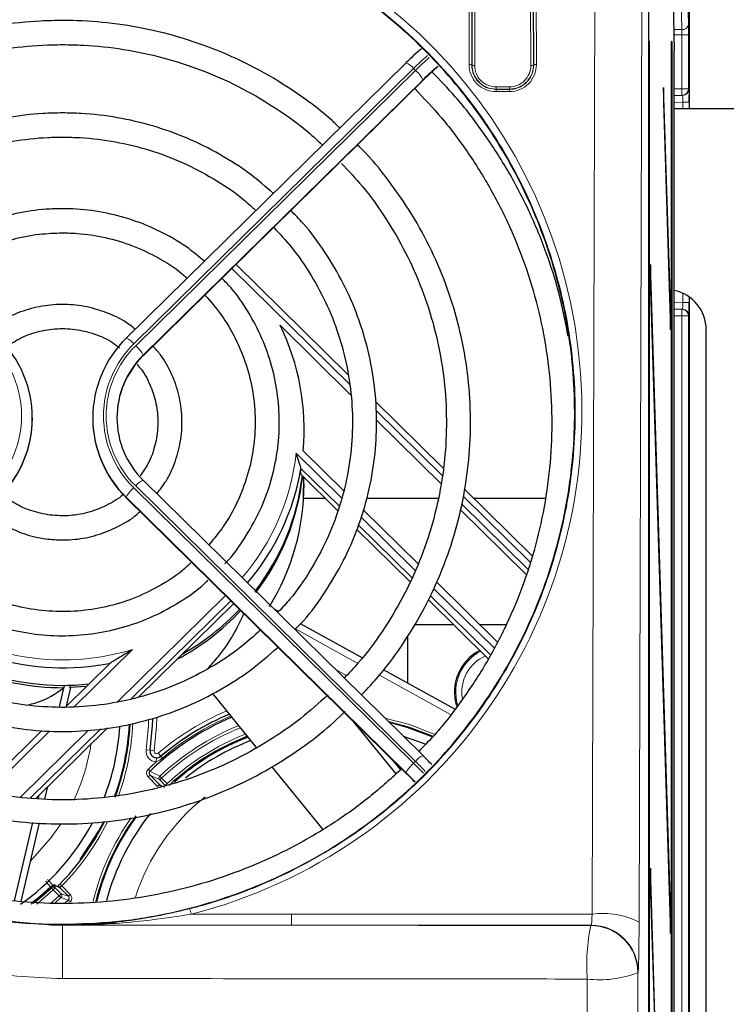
# Model space of a CAD drawing. Header units: millimetres. Extents: x 5 to 418, y 2 to 292.
# Tile 34 of 51: x 108 to 125, y 216 to 240. Entities that reach past the tile are written whole.
import ezdxf

# ---------------------------------------------------------------- set-up
doc = ezdxf.new("R2010")
doc.units = ezdxf.units.MM
doc.layers.add('SLD-0', color=7, linetype='Continuous')
doc.styles.add('SLDTEXTSTYLE0', font='TXT', dxfattribs={"width": 0.605})
doc.dimstyles.new('SLDDIMSTYLE0', dxfattribs={"dimtxt": 4.10931, "dimasz": 3.302, "dimexe": 0, "dimexo": 0.0625, "dimgap": 1.027327, "dimtad": 1, "dimlfac": 3, "dimrnd": 1e-09, "dimzin": 12, "dimdsep": 46, "dimtxsty": 'SLDTEXTSTYLE0', "dimsah": 1, "dimcen": 0.09, "dimadec": 0, "dimazin": 3, "dimtfac": 1, "dimtofl": 0, "dimtmove": 0, "dimatfit": 3, "dimfxl": 1, "dimfrac": 2, "dimtolj": 1, "dimtzin": 12, "dimarcsym": 0})

# ---------------------------------------------------------------- blocks, each defined once
blk = doc.blocks.new('_D')
at = {"layer": 'SLD-0', "color": 7}
for p, q in [((40.634, 236.615), (40.634, 268.022)), ((132.967, 236.615), (132.967, 268.022)), ((40.634, 267.022), (132.967, 267.022))]:
    blk.add_line(p, q, dxfattribs=at)
for points in [[(40.634, 267.022), (43.936, 266.514), (43.936, 267.53)], [(132.967, 267.022), (129.665, 267.53), (129.665, 266.514)]]:
    blk.add_solid(points, dxfattribs=at)
at = {"layer": 'SLD-0', "color": 7, "insert": (82.096, 272.479), "char_height": 4.2333, "attachment_point": 1, "style": 'SLDTEXTSTYLE0'}
blk.add_mtext('277', dxfattribs=at)
blk = doc.blocks.new('_D_1')
at = {"layer": 'SLD-0', "color": 7}
for p, q in [((110.134, 251.782), (143.967, 251.782)), ((142.967, 251.782), (142.967, 127.448)), ((111.756, 127.448), (143.967, 127.448))]:
    blk.add_line(p, q, dxfattribs=at)
for centre, start, end in [((139.812, 188.008), 63.4349, 116.5651), ((139.812, 191.222), 243.4349, 296.5651)]:
    blk.add_arc(centre, 7.056, start, end, dxfattribs=at)
for points in [[(142.967, 251.782), (142.459, 248.48), (143.475, 248.48)], [(142.967, 127.448), (143.475, 130.75), (142.459, 130.75)]]:
    blk.add_solid(points, dxfattribs=at)
at = {"layer": 'SLD-0', "color": 7, "insert": (137.51, 184.911), "char_height": 4.2333, "attachment_point": 1, "rotation": 90, "style": 'SLDTEXTSTYLE0'}
blk.add_mtext('373', dxfattribs=at)

msp = doc.modelspace()

# ---------------------------------------------------------------- linework, layer by layer
at = {"color": 7, "linetype": 'Continuous', "lineweight": 25}
for p, q in [((124.1336, 245.4483), (124.1336, 238.2815)), ((123.1278, 145.454), (123.1278, 244.7761)), ((123.7311, 240.9738), (123.758, 239.7151)), ((123.1428, 239.9483), (123.1349, 239.9483)), ((123.1349, 239.9483), (123.1349, 146.6149)), ((123.1428, 146.6149), (123.1428, 239.9483)), ((123.6913, 139.9483), (123.6913, 239.9483)), ((123.6992, 239.9483), (123.6913, 239.9483)), ((123.6992, 239.9483), (123.6992, 139.9483)), ((123.758, 134.6149), (123.758, 239.7151)), ((117.0982, 239.4161), (110.1488, 232.5739)), ((110.5701, 232.1358), (117.5391, 238.9972)), ((117.5406, 239.0016), (117.5391, 238.9972)), ((123.496, 238.8053), (123.4921, 238.43)), ((123.6716, 233.1569), (123.496, 238.8053)), ((123.9495, 238.6017), (123.758, 238.5983)), ((123.964, 238.6019), (123.9495, 238.6017)), ((123.4921, 238.43), (123.6677, 232.7816)), ((123.758, 238.2815), (125.5506, 238.2815)), ((115.6624, 231.6628), (112.8761, 234.4062)), ((123.1665, 234.4078), (123.1626, 234.0325)), ((123.6716, 218.1569), (123.1665, 234.4078)), ((123.1626, 234.0325), (123.6677, 217.7816)), ((124.1336, 233.5971), (124.1336, 194.6327)), ((123.6716, 233.1569), (123.6565, 233.1415)), ((123.6677, 232.7816), (123.6716, 233.1569)), ((123.758, 233.2982), (123.9495, 233.2948)), ((123.9495, 233.2948), (123.964, 233.2946)), ((115.7219, 231.1675), (113.9684, 232.8939)), ((124.5536, 195.4482), (124.5536, 232.7815)), ((110.1488, 232.5739), (110.1473, 232.5696)), ((110.5716, 232.1402), (110.5701, 232.1358)), ((118.0168, 229.3448), (116.3366, 230.999)), ((107.817, 230.5842), (107.817, 230.5959)), ((109.317, 230.5959), (109.317, 230.5842)), ((117.9716, 228.9525), (116.3643, 230.535)), ((114.5414, 229.777), (115.5442, 228.7897)), ((115.4438, 228.3953), (114.4879, 229.3364)), ((114.4879, 229.1906), (114.4879, 229.3364)), ((117.5196, 222.2021), (110.5701, 229.0443)), ((114.4879, 229.1906), (115.407, 228.2856)), ((114.5534, 228.5932), (114.5613, 229.1232)), ((120.2274, 227.1682), (118.5562, 228.8137)), ((110.1488, 228.6062), (110.1473, 228.6106)), ((110.1488, 228.6062), (117.1178, 221.7448)), ((115.0946, 228.5932), (114.5534, 228.5932)), ((117.8921, 228.5932), (116.1201, 228.5932)), ((120.5611, 228.5932), (118.7801, 228.5932)), ((116.0336, 228.3078), (117.3988, 226.9637)), ((120.0833, 226.6984), (118.4439, 228.3125)), ((120.1245, 226.8328), (118.4765, 228.4553)), ((115.88, 227.8199), (117.1952, 226.525)), ((117.2417, 226.6251), (115.9185, 227.9279)), ((117.8523, 226.5172), (119.3639, 225.029)), ((117.65, 226.0773), (119.1418, 224.6085)), ((119.1925, 224.7045), (117.6962, 226.1776)), ((110.4653, 223.6614), (112.8096, 225.9696)), ((113.9318, 225.7797), (113.8268, 225.8379)), ((116.007, 224.6303), (114.4767, 225.4779)), ((118.2889, 225.4483), (117.3004, 225.4483)), ((119.5854, 225.4483), (118.938, 225.4483)), ((117.1337, 225.1663), (117.1337, 224.0063)), ((109.7616, 224.5086), (108.649, 223.4132)), ((118.3096, 223.3549), (116.5397, 224.3352)), ((108.4931, 223.4141), (108.6169, 223.9479)), ((108.6098, 223.9478), (108.5962, 223.8894)), ((108.6621, 223.4261), (108.77, 223.8915)), ((108.7472, 223.892), (108.7608, 223.9507)), ((109.1622, 223.9185), (108.7472, 223.892)), ((113.3861, 222.4034), (112.2978, 223.747)), ((107.8931, 221.1289), (109.6821, 222.8903)), ((116.8494, 221.7455), (115.7956, 223.0465)), ((108.0485, 222.8219), (106.5351, 221.3319)), ((117.521, 222.1978), (117.5196, 222.2021)), ((115.0327, 220.3704), (113.7671, 221.9329)), ((116.9659, 221.8459), (116.7722, 222.085)), ((117.1178, 221.7448), (117.1163, 221.7492)), ((108.1279, 221.1216), (108.1995, 221.4306)), ((107.9622, 221.1239), (107.9842, 221.2186)), ((107.376, 218.5952), (107.8276, 220.543)), ((107.5378, 218.5761), (107.9908, 220.5303)), ((123.1665, 219.4078), (123.1626, 219.0325)), ((123.6716, 203.1569), (123.1665, 219.4078)), ((108.2714, 218.9452), (108.1433, 219.0805)), ((108.1943, 219.1235), (108.3511, 218.9578)), ((108.3998, 218.9539), (108.3508, 219.0015)), ((123.1626, 219.0325), (123.6677, 202.7816)), ((108.6183, 218.5248), (108.7101, 218.6124)), ((123.6716, 218.1569), (123.6565, 218.1415)), ((123.6677, 217.7816), (123.6716, 218.1569))]:
    msp.add_line(p, q, dxfattribs=at)
at = {"color": 7, "linetype": 'Continuous', "lineweight": 18}
for p, q in [((124.1336, 238.2815), (124.1336, 245.4483)), ((118.6641, 239.3709), (118.6809, 244.818)), ((118.7475, 244.8064), (118.7307, 239.3593)), ((118.7373, 239.3593), (118.7539, 244.7427)), ((118.8205, 244.7312), (118.8039, 239.3477)), ((120.1967, 239.3477), (120.1802, 244.7312)), ((120.2468, 244.7427), (120.2634, 239.3593)), ((120.2699, 239.3593), (120.2532, 244.8064)), ((120.3198, 244.818), (120.3366, 239.3709)), ((121.719, 218.2632), (121.8007, 244.818)), ((122.9672, 244.6154), (122.8854, 218.0606)), ((124.0871, 241.526), (124.1112, 240.3672)), ((123.9445, 240.2396), (123.9204, 241.3983)), ((123.7468, 240.2396), (123.9445, 240.2396)), ((123.9466, 240.1119), (123.7495, 240.1119)), ((123.9466, 240.1119), (124.1132, 240.1119)), ((123.9466, 238.7683), (123.9466, 240.1119)), ((124.1132, 240.1119), (124.1132, 238.7683)), ((117.2853, 239.2728), (110.3359, 232.4306)), ((117.3325, 239.2264), (117.2853, 239.2728)), ((118.7307, 239.3593), (118.7373, 239.3593)), ((120.2699, 239.3593), (120.2634, 239.3593)), ((110.383, 232.3842), (117.3325, 239.2264)), ((110.5716, 232.1402), (117.5406, 239.0016)), ((117.521, 238.994), (110.5716, 232.1518)), ((119.3337, 238.7613), (119.3337, 238.8164)), ((119.3337, 238.8164), (119.667, 238.8164)), ((119.667, 238.7613), (119.667, 238.8164)), ((123.758, 238.765), (123.9466, 238.7683)), ((123.9495, 238.6017), (123.9466, 238.7683)), ((123.9466, 238.7683), (124.1132, 238.7683)), ((124.1132, 238.7683), (124.1277, 238.7686)), ((119.3337, 238.7543), (119.3337, 238.7613)), ((119.667, 238.7613), (119.3337, 238.7613)), ((119.3337, 238.7543), (119.667, 238.7543)), ((119.3337, 238.7543), (119.3337, 238.6993)), ((119.667, 238.6993), (119.3337, 238.6993)), ((119.667, 238.7543), (119.667, 238.7613)), ((119.667, 238.7543), (119.667, 238.6993)), ((123.9698, 238.4354), (123.758, 238.4317)), ((124.1336, 238.4354), (123.9698, 238.4354)), ((123.9698, 238.2815), (123.9698, 238.4354)), ((124.1336, 238.4354), (124.1336, 238.2815)), ((115.6903, 231.4307), (112.7721, 234.3038)), ((123.9698, 233.4611), (123.9698, 233.6916)), ((123.758, 233.4648), (123.9698, 233.4611)), ((124.1336, 233.4611), (123.9698, 233.4611)), ((124.1336, 233.5971), (124.1336, 233.4611)), ((124.1336, 194.6327), (124.1336, 233.5971)), ((123.9495, 233.2948), (123.9466, 233.1282)), ((123.9466, 233.1282), (123.758, 233.1315)), ((124.1132, 233.1282), (123.9466, 233.1282)), ((123.9466, 194.8517), (123.9466, 233.1282)), ((124.1132, 233.1282), (124.1132, 194.8517)), ((124.1277, 233.1279), (124.1132, 233.1282)), ((110.5716, 232.1402), (110.5716, 232.1518)), ((117.9956, 229.1609), (116.3496, 230.7815)), ((114.3678, 229.7159), (115.497, 228.6041)), ((110.3359, 228.8546), (117.2853, 222.0124)), ((117.3325, 222.0588), (110.383, 228.901)), ((110.1473, 228.6106), (110.1473, 228.6222)), ((117.0968, 221.7801), (110.1473, 228.6222)), ((110.1473, 228.6106), (117.1163, 221.7492)), ((120.1792, 227.011), (118.5198, 228.6448)), ((115.9795, 228.1291), (117.3249, 226.8044)), ((117.7789, 226.3574), (119.2832, 224.8763)), ((109.9208, 223.5324), (112.6115, 226.1815)), ((112.7441, 226.0509), (110.2702, 223.6152)), ((112.8096, 225.9696), (112.8096, 225.9864)), ((113.8347, 225.8302), (113.9297, 225.7775)), ((115.9026, 224.4943), (114.3556, 225.3511)), ((114.4746, 225.4757), (116.0052, 224.6279)), ((110.3055, 224.8394), (108.8558, 223.412)), ((115.3355, 224.3525), (115.6217, 224.1939)), ((116.5379, 224.3328), (118.3077, 223.3526)), ((118.2023, 223.2205), (116.4371, 224.1982)), ((109.5141, 222.8707), (107.7608, 221.1445)), ((108.2476, 222.8133), (106.7044, 221.2939)), ((107.5239, 221.1724), (109.2131, 222.8356)), ((110.7408, 222.3349), (110.6419, 222.3491)), ((110.7432, 222.3345), (110.7408, 222.3349)), ((110.8422, 222.3203), (110.7432, 222.3345)), ((110.8933, 222.0467), (110.8974, 222.1466)), ((111.0091, 222.1873), (110.9445, 222.2636)), ((111.0091, 222.1873), (111.0108, 222.1852)), ((111.0473, 222.1421), (111.0108, 222.1852)), ((117.2853, 222.0124), (117.3325, 222.0588)), ((110.7398, 221.7187), (110.6925, 221.6717)), ((110.9243, 221.4378), (110.6925, 221.6717)), ((110.7406, 221.8135), (110.6942, 221.8612)), ((110.9809, 221.5961), (110.7398, 221.7187)), ((110.7398, 221.7187), (110.9748, 221.4816)), ((110.9809, 221.5961), (111.0282, 221.6431)), ((110.9826, 221.6915), (111.0282, 221.6431)), ((111.0282, 221.6431), (111.1653, 221.5048)), ((110.9748, 221.4816), (111.1096, 221.4131)), ((111.1179, 221.4579), (110.9809, 221.5961)), ((111.1179, 221.4579), (111.1653, 221.5048)), ((108.2871, 220.1641), (108.5143, 220.4895)), ((107.7702, 219.5787), (108.2871, 220.1641)), ((108.4992, 218.9201), (108.3998, 218.9539)), ((108.5489, 218.9647), (108.5014, 219.0114)), ((108.5489, 218.9647), (108.7581, 218.7541)), ((108.2669, 218.5272), (108.4823, 218.7219)), ((108.2912, 218.9167), (108.3369, 218.8683)), ((108.3369, 218.8683), (108.3842, 218.9153)), ((108.4823, 218.7219), (108.3369, 218.8683)), ((108.3842, 218.9153), (108.5296, 218.7689)), ((108.4823, 218.7219), (108.5296, 218.7689)), ((108.4823, 218.7219), (108.5281, 218.6735)), ((108.7108, 218.7071), (108.4992, 218.9201)), ((108.5296, 218.7689), (108.7108, 218.7071)), ((108.7581, 218.7541), (108.7108, 218.7071)), ((108.5281, 218.6735), (108.3607, 218.5207)), ((108.7101, 218.6124), (108.7565, 218.5646)), ((111.764, 218.2619), (114.2539, 218.2632)), ((114.2539, 218.2632), (114.2539, 217.9878)), ((114.2539, 218.2632), (121.719, 218.2632)), ((106.4782, 218.1605), (108.2104, 217.9947)), ((121.6938, 217.9878), (114.2539, 217.9878)), ((121.6867, 217.9786), (121.6938, 217.9878)), ((122.8603, 216.8214), (122.8532, 216.8122))]:
    msp.add_line(p, q, dxfattribs=at)
at = {"color": 7, "linetype": 'Continuous', "lineweight": 18, "flags": 128}
for points in [[(110.8066, 223.115), (110.8003, 222.9485), (110.7408, 222.3349)], [(110.9097, 223.1459), (110.9025, 222.9433), (110.8422, 222.3203)], [(116.5744, 223.1327), (117.183, 222.9709), (117.798, 222.7362)], [(110.6419, 222.3491), (110.7004, 222.9535), (110.7058, 223.0869)], [(110.9748, 221.4816), (110.9848, 221.4733), (110.992, 221.469)], [(107.7902, 218.5358), (108.0104, 218.7123), (108.2714, 218.9452)], [(108.2842, 218.9308), (108.0225, 218.6973), (107.7909, 218.5121)], [(108.3369, 218.8683), (108.0724, 218.6326), (107.9245, 218.5122)], [(108.2912, 218.9167), (108.2879, 218.9232), (108.2842, 218.9308)], [(108.3772, 218.9294), (108.3811, 218.9215), (108.3842, 218.9153)], [(122.8532, 216.8122), (122.888, 202.6391), (122.9079, 194.5094)], [(121.6522, 194.4538), (121.6466, 196.7256), (121.6241, 205.968), (121.598, 216.65)]]:
    msp.add_lwpolyline(points, dxfattribs=at)
at = {"color": 7, "linetype": 'Continuous', "lineweight": 25, "flags": 128}
for points in [[(110.7432, 222.3345), (110.8027, 222.9484), (110.8089, 223.111)], [(117.7545, 222.6825), (117.1626, 222.9074), (116.6638, 223.0447)], [(117.744, 222.6677), (117.1238, 222.9011), (116.6881, 223.0207)], [(117.0274, 222.6867), (117.5252, 222.5073), (117.5627, 222.4917)], [(109.0048, 219.621), (109.4672, 220.3299), (109.5743, 220.5311)], [(107.8445, 218.5342), (108.0296, 218.6835), (108.2912, 218.9167)]]:
    msp.add_lwpolyline(points, dxfattribs=at)
at = {"color": 7, "linetype": 'Continuous', "lineweight": 18}
for centre, radius, start, end in [((123.96, 240.392), 0.1532, 264.21068, 350.70519), ((123.7371, 232.7379), 9.1831, 131.68947, 134.63309), ((123.7857, 232.6899), 9.1853, 131.69451, 134.63291), ((116.9347, 239.009), 0.4387, 36.95727, 68.12124), ((118.6795, 239.2622), 0.1098, 62.197, 98.0979), ((119.3337, 239.3688), 0.6696, 179.82365, 270), ((118.7885, 239.4564), 0.1098, 242.197, 278.0979), ((119.3337, 239.3461), 0.5297, 179.82365, 270), ((119.667, 239.3688), 0.6696, 270, 0.17635), ((119.667, 239.3461), 0.5297, 270, 0.17635), ((120.2122, 239.4564), 0.1098, 261.9021, 297.803), ((120.3211, 239.2622), 0.1098, 81.9021, 117.803), ((116.7967, 238.5988), 0.8252, 28.61889, 49.51024), ((123.9466, 238.7683), 0.1667, 271.00426, 0.00462), ((123.9611, 238.7686), 0.1667, 271.00426, 0.00462), ((123.9466, 233.1282), 0.1667, 359.99538, 88.99574), ((123.9611, 233.1279), 0.1667, 359.99538, 88.99574), ((105.0472, 230.6426), 2.5025, 314.39913, 45.60087), ((112.0868, 230.6426), 2.5025, 134.39913, 225.60087), ((109.9853, 232.1668), 0.4387, 36.95727, 68.12124), ((112.0885, 230.6426), 2.4376, 134.39913, 225.60087), ((109.8472, 231.7566), 0.8252, 28.61889, 49.51024), ((108.7044, 230.3303), 5.6966, 319.39757, 353.80846), ((110.7336, 228.6372), 0.4387, 111.87876, 143.04273), ((110.8717, 228.227), 0.8252, 130.48976, 151.38111), ((108.5672, 230.4744), 5.897, 226.7058, 287.14481), ((119.467, 223.7816), 1.1336, 116.87265, 196.3379), ((119.467, 223.7816), 0.9832, 113.89965, 189.71343), ((115.3003, 217.1149), 6.744, 113.16393, 130.23145), ((115.3003, 217.1149), 6.6414, 112.91244, 130.23145), ((115.3003, 217.1149), 6.5849, 112.77062, 130.23145), ((104.167, 223.2816), 6.1512, 340.16526, 357.45017), ((115.3003, 217.1149), 6.2919, 111.99213, 133.33335), ((115.3003, 217.1149), 6.2253, 111.80453, 133.33335), ((115.3003, 217.1149), 6.0307, 111.23114, 133.28795), ((104.167, 223.2816), 5.1667, 334.89655, 351.14952), ((110.9041, 222.3114), 0.2649, 171.8051, 267.66706), ((110.9041, 222.3114), 0.1626, 171.8051, 310.23145), ((110.9041, 222.3114), 0.0626, 171.8051, 310.23145), ((117.683, 221.795), 0.4387, 111.87876, 143.04273), ((115.3003, 217.1149), 6.6139, 131.7841, 134.14099), ((117.8211, 221.3848), 0.8252, 130.48976, 151.38111), ((109.7637, 214.3736), 10.7204, 43.57396, 45.44301), ((109.8104, 214.4195), 10.721, 43.58474, 45.44297), ((10.8833, 23.4322), 222.0959, 63.211209, 63.281112), ((111.0283, 221.643), 0.0667, 133.36348, 224.64141), ((115.3003, 217.1149), 5.1667, 128.15867, 162.2926), ((104.167, 223.2816), 6.1512, 315.42792, 333.55902), ((115.3003, 217.1149), 6.1512, 144.87506, 166.25438), ((108.3182, 218.9076), 0.0601, 56.74624, 141.24955), ((108.33, 218.8823), 0.0667, 44.91194, 133.39686), ((108.337, 218.8682), 0.0667, 44.91188, 133.35317), ((108.452, 218.8732), 0.0666, 44.78109, 71.23388), ((108.4823, 218.722), 0.0667, 313.45272, 44.76252), ((131.8979, 287.8903), 73.0555, 251.343687, 251.494228), ((110.9881, 218.0937), 0.7939, 12.23078, 22.25791), ((121.9895, 216.3615), 1.9208, 62.197, 98.0979), ((-188.6343, 216.9885), 297.203, 359.936811, 0.192344), ((126.4067, 216.9964), 4.8212, 168.24477, 184.12013), ((121.6862, 216.8116), 1.167, 0.02958, 89.97644), ((121.6933, 216.8208), 1.167, 0.02958, 89.97644), ((121.9109, 219.166), 2.5354, 262.91246, 291.81823)]:
    msp.add_arc(centre, radius, start, end, dxfattribs=at)
at = {"color": 7, "linetype": 'Continuous', "lineweight": 25}
for centre, radius, start, end in [((121.7248, 234.7493), 6.5694, 130.2206, 134.7873), ((122.2016, 234.276), 6.6458, 130.4311, 134.77169), ((121.5211, 234.9948), 5.6479, 129.90669, 134.8114), ((123.5542, 232.7825), 0.9994, 359.94554, 78.2308), ((108.7382, 230.3212), 5.8287, 354.64266, 26.19286), ((105.054, 230.5959), 2.7624, 314.39913, 45.60087), ((112.08, 230.5959), 2.7624, 134.39913, 225.60087), ((112.1006, 230.5812), 2.1836, 134.44528, 179.92118), ((112.0952, 230.5959), 2.1777, 134.39913, 225.60087), ((105.0471, 230.588), 2.7699, 314.44528, 359.92118), ((112.0869, 230.588), 2.7699, 180.07882, 225.55472), ((108.6987, 230.3063), 5.8699, 319.48747, 350.48984), ((108.706, 229.8655), 5.8619, 322.31863, 353.0324), ((108.7105, 229.8053), 5.8573, 322.67567, 353.5602), ((108.7277, 228.9537), 5.8393, 328.51603, 359.97254), ((108.5653, 230.4453), 6.0611, 226.46333, 281.3418), ((108.5574, 229.9308), 6.0416, 223.04508, 270.36794), ((108.5628, 230), 6.053, 223.47835, 276.31288), ((108.6102, 229.8856), 5.9861, 297.9592, 317.05173), ((108.6102, 229.9443), 5.9864, 299.4145, 316.65115), ((119.467, 223.7816), 1.1667, 117.41664, 197.45478), ((115.3003, 217.1149), 6.5473, 112.67487, 134.14099), ((115.3003, 217.1149), 6.644, 112.9191, 130.23145), ((104.167, 223.2816), 5.8333, 338.58932, 356.42995), ((104.167, 223.2816), 6.0667, 339.81988, 357.1668), ((104.167, 223.2816), 6.0845, 339.68823, 357.11919), ((115.3003, 217.1149), 5.9642, 111.0262, 133.28795), ((115.3003, 217.1149), 5.9387, 110.94625, 131.77346), ((115.3003, 217.1149), 5.8333, 110.60856, 129.13614), ((110.9041, 222.3114), 0.165, 171.8051, 267.66706), ((111.512, 216.0949), 8.5647, 43.37896, 45.44377), ((111.1096, 215.6987), 8.534, 43.28033, 45.44723), ((111.8797, 216.4301), 7.4642, 43.24198, 45.44755), ((115.3003, 217.1149), 6.0845, 143.836, 166.12542), ((115.3003, 217.1149), 6.0667, 144.0647, 165.96739), ((115.3003, 217.1149), 5.8333, 141.26973, 165.22739), ((104.167, 223.2816), 5.8333, 305.11521, 331.66048), ((104.167, 223.2816), 6.0845, 315.42792, 333.35996)]:
    msp.add_arc(centre, radius, start, end, dxfattribs=at)
at = {"color": 7, "linetype": 'Continuous', "lineweight": 18}
for centre, major_axis, ratio, start_param, end_param in [((108.567, 230.759), (0, 12.8996), 0.999992, 3.3920394, 7.5737685), ((123.9408, 240.1119), (0, 0.1667), 0.0349101, 4.712389, 5.5850536), ((124.1074, 240.1119), (0, 0.3333), 0.0174551, 4.712389, 5.5850536), ((124.1277, 238.4352), (0, 0.3334), 0.0174604, 5.2567119, 6.2834903), ((123.9611, 238.4352), (0.0029, 0.1667), 0.0523172, 4.7145255, 6.2850173), ((123.9611, 233.4613), (-0.0029, 0.1667), 0.0523172, 3.1397607, 4.7102524), ((121.6932, 218.321), (0, 0.3333), 0.0785478, 3.1642819, 4.5378561), ((122.8597, 218.321), (0, 1.5), 0.0174551, 3.1642819, 4.5378561)]:
    msp.add_ellipse(centre, major_axis=major_axis, ratio=ratio, start_param=start_param, end_param=end_param, dxfattribs=at)
at = {"color": 7, "linetype": 'Continuous', "lineweight": 25}
for centre, major_axis, ratio, start_param, end_param in [((124.1277, 238.4352), (0, 0.3334), 0.0174604, 4.7129985, 5.2567119), ((124.1277, 233.4613), (0, 0.3334), 0.0174604, 3.1412877, 4.7117794), ((108.567, 229.878), (4.4332, -4.2618), 0.9486814, 5.4818449, 5.4856474)]:
    msp.add_ellipse(centre, major_axis=major_axis, ratio=ratio, start_param=start_param, end_param=end_param, dxfattribs=at)
for points, knots in [([(108.567, 218.0105), (108.5003, 218.0108), (108.1669, 218.0125), (107.2994, 218.0546), (105.9647, 218.2443), (104.2483, 218.7175), (102.4478, 219.5115), (100.6766, 220.6784), (99.1128, 222.1331), (97.82, 223.8158), (96.8137, 225.7119), (96.1397, 227.7467), (95.8133, 229.8926), (95.8544, 232.0575), (96.2674, 234.2098), (97.0366, 236.2474), (98.1536, 238.1434), (99.5617, 239.8015), (101.245, 241.207), (103.1127, 242.2892), (105.1487, 243.0451), (107.2467, 243.4418), (109.3934, 243.4827), (111.486, 243.1713), (113.5118, 242.5132), (115.3823, 241.5396), (117.0812, 240.2592), (118.5379, 238.7231), (119.7324, 236.9472), (120.6126, 235.0006), (121.1609, 232.9083), (121.3483, 230.7574), (121.1666, 228.5789), (120.6195, 226.4735), (119.7116, 224.4701), (118.4868, 222.6693), (116.9597, 221.0897), (115.2119, 219.8123), (113.2603, 218.8416), (111.4619, 218.3053), (109.8782, 218.0498), (109.0057, 218.0237), (108.567, 218.0105)], [0, 0, 0, 0, 0.00248586, 0.01243407, 0.03236114, 0.05262332, 0.07871885, 0.10557041, 0.13170536, 0.15857708, 0.18509653, 0.21236453, 0.23924791, 0.26689985, 0.29396791, 0.32182489, 0.34880941, 0.37659429, 0.40326051, 0.43072363, 0.45698323, 0.48402281, 0.50997168, 0.53667856, 0.56254441, 0.58915131, 0.61519061, 0.64196567, 0.66835977, 0.69549761, 0.72228022, 0.74982471, 0.77686202, 0.80468247, 0.83172233, 0.85956043, 0.88634364, 0.9139265, 0.94031072, 0.96748121, 0.9836518, 1, 1, 1, 1]), ([(108.567, 240.4667), (108.3834, 240.4637), (107.8555, 240.4552), (106.9865, 240.3611), (105.9738, 240.1525), (104.988, 239.8417), (104.0389, 239.4346), (103.139, 238.9321), (102.3444, 238.3893), (101.885, 237.9789), (101.6808, 237.7965)], [0, 0, 0, 0, 0.0727033, 0.2090478, 0.3454347, 0.4818201, 0.6182021, 0.7545792, 0.8909499, 1, 1, 1, 1]), ([(115.452, 237.7953), (115.3885, 237.8574), (115.0805, 238.1585), (114.457, 238.6224), (113.5895, 239.1758), (112.6641, 239.633), (111.6976, 239.9967), (110.698, 240.2612), (109.6944, 240.4209), (108.9803, 240.465), (108.6105, 240.4665), (108.567, 240.4667)], [0, 0, 0, 0, 0.0354218, 0.1717548, 0.3080971, 0.4444486, 0.5808085, 0.717176, 0.8535497, 0.9827682, 1, 1, 1, 1]), ([(102.1081, 237.3758), (102.3166, 237.5593), (102.7741, 237.9622), (103.5605, 238.4871), (104.44, 238.9617), (105.3671, 239.3406), (106.3289, 239.6224), (107.3155, 239.8024), (108.0661, 239.8626), (108.4835, 239.866), (108.567, 239.8667)], [0, 0, 0, 0, 0.1181248, 0.2592458, 0.400356, 0.5414562, 0.6825476, 0.8236318, 0.9647104, 1, 1, 1, 1]), ([(108.567, 239.8667), (108.7399, 239.8639), (109.2466, 239.8557), (110.0839, 239.7638), (111.0648, 239.5571), (112.0181, 239.2487), (112.9341, 238.8448), (113.7986, 238.345), (114.5004, 237.8537), (114.8829, 237.5002), (115.0218, 237.3718)], [0, 0, 0, 0, 0.073044, 0.2140711, 0.355145, 0.4962204, 0.6372993, 0.7783839, 0.9194758, 1, 1, 1, 1]), ([(121.1231, 232.6214), (121.0659, 232.927), (120.9385, 233.607), (120.6179, 234.6333), (120.188, 235.6941), (119.6599, 236.7121), (119.0383, 237.6762), (118.4014, 238.5096), (117.9385, 238.9876), (117.7423, 239.1901)], [0, 0, 0, 0, 0.124617, 0.2772318, 0.4298494, 0.5824712, 0.7350982, 0.8877314, 1, 1, 1, 1]), ([(117.3145, 238.7762), (117.541, 238.5367), (118.0246, 238.0254), (118.6668, 237.1604), (119.2553, 236.2086), (119.7493, 235.2053), (120.1469, 234.1617), (120.4441, 233.086), (120.6384, 231.9878), (120.7281, 230.8766), (120.7124, 229.7619), (120.5914, 228.6535), (120.3662, 227.561), (120.0389, 226.4937), (119.6118, 225.4613), (119.0902, 224.4714), (118.473, 223.5376), (117.9124, 222.8121), (117.5313, 222.4264), (117.4132, 222.3068)], [0, 0, 0, 0, 0.0539536, 0.1151764, 0.1764027, 0.2376325, 0.2988655, 0.3601014, 0.42134, 0.4825806, 0.5438226, 0.6050653, 0.6663079, 0.7275496, 0.7887898, 0.8500279, 0.9112634, 0.972496, 1, 1, 1, 1]), ([(108.567, 238.1693), (108.4053, 238.1663), (107.9415, 238.1578), (107.1792, 238.0635), (106.2963, 237.8547), (105.4432, 237.5456), (104.6345, 237.1391), (103.9218, 236.6838), (103.5136, 236.3285), (103.3322, 236.1706)], [0, 0, 0, 0, 0.084475, 0.2422675, 0.4001235, 0.5579764, 0.715823, 0.87366, 1, 1, 1, 1]), ([(113.8025, 236.1712), (113.6141, 236.3343), (113.1984, 236.694), (112.4774, 237.1519), (111.6674, 237.5555), (110.8136, 237.8619), (109.9299, 238.0679), (109.1757, 238.1586), (108.7203, 238.1666), (108.567, 238.1693)], [0, 0, 0, 0, 0.1308533, 0.288641, 0.4464445, 0.6042627, 0.7620938, 0.9199356, 1, 1, 1, 1]), ([(103.7634, 235.746), (103.8988, 235.8667), (104.2493, 236.1793), (104.89, 236.5929), (105.664, 236.9876), (106.4834, 237.2843), (107.3324, 237.4813), (108.0324, 237.5611), (108.4448, 237.5675), (108.567, 237.5693)], [0, 0, 0, 0, 0.1039539, 0.2692789, 0.4345844, 0.5998721, 0.7651446, 0.9304052, 1, 1, 1, 1]), ([(108.567, 237.5693), (108.7165, 237.5666), (109.1559, 237.5584), (109.882, 237.467), (110.7283, 237.2607), (111.5442, 236.9551), (112.3131, 236.5516), (112.9278, 236.1473), (113.2555, 235.8494), (113.37, 235.7454)], [0, 0, 0, 0, 0.0851174, 0.2502898, 0.4155349, 0.5807832, 0.746039, 0.9113064, 1, 1, 1, 1]), ([(115.9903, 223.7078), (116.1445, 223.8713), (116.5333, 224.2834), (117.0649, 225.0207), (117.5882, 225.8994), (118.0146, 226.8285), (118.3437, 227.7949), (118.5709, 228.7893), (118.6942, 229.8013), (118.7122, 230.8204), (118.6248, 231.836), (118.4329, 232.8376), (118.1387, 233.8147), (117.7445, 234.7568), (117.2568, 235.6564), (116.6718, 236.4953), (116.2087, 237.0729), (115.9209, 237.3457), (115.8812, 237.3833)], [0, 0, 0, 0, 0.0443875, 0.1118909, 0.1793896, 0.2468836, 0.3143734, 0.3818593, 0.4493422, 0.5168229, 0.5843025, 0.6517816, 0.7192612, 0.7867425, 0.8542262, 0.9217134, 0.9892044, 1, 1, 1, 1]), ([(115.4992, 236.9116), (115.6721, 236.728), (116.0722, 236.3032), (116.6043, 235.5588), (117.103, 234.7025), (117.505, 233.7974), (117.809, 232.8562), (118.0108, 231.8887), (118.1083, 230.9057), (118.1005, 229.918), (117.9874, 228.9365), (117.7703, 227.9721), (117.4512, 227.0357), (117.0351, 226.1364), (116.5216, 225.2886), (116.0256, 224.61), (115.6726, 224.2442), (115.5497, 224.1168)], [0, 0, 0, 0, 0.0532385, 0.1231724, 0.1931121, 0.2630574, 0.333008, 0.4029634, 0.4729226, 0.5428845, 0.6128479, 0.6828111, 0.7527727, 0.8227316, 0.8926868, 0.9626373, 1, 1, 1, 1]), ([(108.567, 235.79), (108.4316, 235.7869), (108.0452, 235.7783), (107.4125, 235.6832), (106.6869, 235.4755), (106.0011, 235.1649), (105.4473, 234.8331), (105.1534, 234.5752), (105.0472, 234.4821)], [0, 0, 0, 0, 0.10565524, 0.30146897, 0.49739656, 0.69331623, 0.88921937, 1, 1, 1, 1]), ([(112.0892, 234.4844), (111.9432, 234.6066), (111.6056, 234.889), (111.0024, 235.2332), (110.3078, 235.524), (109.577, 235.7126), (108.9907, 235.7838), (108.6533, 235.7887), (108.567, 235.79)], [0, 0, 0, 0, 0.1492089, 0.3450144, 0.5408538, 0.7367241, 0.93262, 1, 1, 1, 1]), ([(114.3556, 225.3511), (114.4204, 225.4174), (114.6951, 225.698), (115.0993, 226.2626), (115.5572, 227.0341), (115.9151, 227.8573), (116.1753, 228.7145), (116.3323, 229.596), (116.3846, 230.4894), (116.3313, 231.3827), (116.1733, 232.2639), (115.9123, 233.1207), (115.5533, 233.943), (115.0959, 234.7149), (114.655, 235.3208), (114.3398, 235.6393), (114.2355, 235.7446)], [0, 0, 0, 0, 0.0241479, 0.1022799, 0.1804038, 0.2585198, 0.3366284, 0.4147308, 0.4928284, 0.5709231, 0.6490165, 0.7271103, 0.8052065, 0.883307, 0.9614134, 1, 1, 1, 1]), ([(105.4696, 234.0661), (105.6429, 234.2014), (106.0019, 234.4815), (106.6202, 234.8004), (107.2895, 235.0363), (107.9452, 235.1682), (108.3744, 235.1832), (108.567, 235.19)], [0, 0, 0, 0, 0.196762, 0.4074117, 0.6180169, 0.8285847, 1, 1, 1, 1]), ([(108.567, 235.19), (108.6875, 235.1873), (109.0444, 235.1793), (109.633, 235.0882), (110.3145, 234.885), (110.952, 234.5773), (111.4049, 234.2982), (111.6184, 234.1001), (111.6599, 234.0617)], [0, 0, 0, 0, 0.1073064, 0.3176874, 0.5282081, 0.7387387, 0.949292, 1, 1, 1, 1]), ([(113.8104, 235.3261), (113.9596, 235.1668), (114.3056, 234.7973), (114.7526, 234.1403), (115.1579, 233.3808), (115.4643, 232.5766), (115.6706, 231.7424), (115.7729, 230.8896), (115.7698, 230.0308), (115.6615, 229.1787), (115.4491, 228.3458), (115.1372, 227.5432), (114.725, 226.7874), (114.3215, 226.1941), (114.028, 225.882), (113.9318, 225.7797)], [0, 0, 0, 0, 0.0618764, 0.1435095, 0.225153, 0.3068067, 0.3884696, 0.4701404, 0.5518169, 0.6334965, 0.7151757, 0.7968519, 0.8785225, 0.9601856, 1, 1, 1, 1]), ([(112.5983, 226.973), (112.6072, 226.9817), (112.7945, 227.1646), (113.0883, 227.587), (113.462, 228.2315), (113.7312, 228.9282), (113.9017, 229.6532), (113.9671, 230.3949), (113.9272, 231.1382), (113.782, 231.8685), (113.5362, 232.5728), (113.1885, 233.232), (112.8487, 233.7337), (112.5997, 233.9862), (112.5258, 234.0613)], [0, 0, 0, 0, 0.0047808, 0.1003159, 0.1958339, 0.291335, 0.3868208, 0.4822943, 0.5777596, 0.6732212, 0.7686831, 0.8641506, 0.9596281, 1, 1, 1, 1]), ([(112.1036, 233.6456), (112.2414, 233.4876), (112.5333, 233.1526), (112.8753, 232.5652), (113.1424, 231.9168), (113.3069, 231.2351), (113.3677, 230.5372), (113.3225, 229.8381), (113.1734, 229.1527), (112.9204, 228.4986), (112.6028, 227.9212), (112.3321, 227.5956), (112.2115, 227.4505)], [0, 0, 0, 0, 0.0920963, 0.195162, 0.2982527, 0.4013669, 0.5045006, 0.6076479, 0.7108001, 0.8139477, 0.9170833, 1, 1, 1, 1]), ([(110.3706, 232.7923), (110.3159, 232.8379), (110.1186, 233.0023), (109.7147, 233.1973), (109.181, 233.3661), (108.6214, 233.4271), (108.0601, 233.386), (107.5194, 233.2377), (107.0779, 233.0386), (106.8477, 232.8579), (106.7637, 232.792)], [0, 0, 0, 0, 0.0551314, 0.1987371, 0.342404, 0.4861249, 0.629886, 0.7736663, 0.9174411, 1, 1, 1, 1]), ([(107.147, 232.3313), (107.2375, 232.3983), (107.4612, 232.564), (107.8815, 232.7267), (108.3733, 232.8206), (108.877, 232.8088), (109.3624, 232.69), (109.7399, 232.5279), (109.9256, 232.3786), (109.9825, 232.3329)], [0, 0, 0, 0, 0.1111148, 0.2746058, 0.4379963, 0.6013154, 0.7646004, 0.9278829, 1, 1, 1, 1]), ([(110.9105, 228.7092), (110.9898, 228.8118), (111.1822, 229.0611), (111.3844, 229.5213), (111.5204, 230.0584), (111.5482, 230.6126), (111.4721, 231.1624), (111.2886, 231.6847), (111.0666, 232.0976), (110.8779, 232.3051), (110.8137, 232.3756)], [0, 0, 0, 0, 0.0971253, 0.2358053, 0.3744264, 0.5129989, 0.651541, 0.7900703, 0.9286096, 1, 1, 1, 1]), ([(110.4165, 231.9175), (110.4536, 231.8764), (110.6012, 231.7128), (110.7727, 231.3635), (110.9159, 230.8928), (110.95, 230.3987), (110.8766, 229.9114), (110.7262, 229.4842), (110.5625, 229.2506), (110.4935, 229.1521)], [0, 0, 0, 0, 0.0552999, 0.2199985, 0.3848222, 0.5497585, 0.7147711, 0.8797951, 1, 1, 1, 1]), ([(114.4879, 229.3364), (114.4876, 229.339), (114.4869, 229.3448), (114.4804, 229.3705), (114.465, 229.4243), (114.428, 229.5431), (114.3925, 229.6472), (114.368, 229.7154), (114.3678, 229.7159)], [0, 0, 0, 0, 0.062674, 0.1400409, 0.2626469, 0.5001024, 0.9961653, 1, 1, 1, 1]), ([(108.567, 228.1596), (108.4848, 228.1621), (108.2365, 228.1696), (107.8293, 228.2599), (107.3946, 228.441), (107.1583, 228.6257), (107.0525, 228.7084)], [0, 0, 0, 0, 0.1496213, 0.4518331, 0.7544556, 1, 1, 1, 1]), ([(110.0836, 228.7021), (110.0794, 228.6979), (109.959, 228.5767), (109.6572, 228.4094), (109.1956, 228.2237), (108.8197, 228.1639), (108.6103, 228.1603), (108.567, 228.1596)], [0, 0, 0, 0, 0.0109049, 0.3145098, 0.6179018, 0.9211127, 1, 1, 1, 1]), ([(106.6374, 228.2637), (106.6389, 228.2622), (106.77, 228.1287), (107.0961, 227.9329), (107.6016, 227.6994), (108.1036, 227.5787), (108.4285, 227.5653), (108.567, 227.5596)], [0, 0, 0, 0, 0.00306422, 0.26924156, 0.5355334, 0.8019355, 1, 1, 1, 1]), ([(108.567, 227.5596), (108.6696, 227.5628), (108.9585, 227.5718), (109.4287, 227.6669), (109.9447, 227.8804), (110.3046, 228.0879), (110.4643, 228.2432), (110.491, 228.2693)], [0, 0, 0, 0, 0.1467889, 0.4131212, 0.6797318, 0.9463079, 1, 1, 1, 1]), ([(111.7511, 226.9876), (111.7062, 226.944), (111.4928, 226.7369), (111.0413, 226.444), (110.4101, 226.1233), (109.7328, 225.9045), (109.0315, 225.785), (108.3195, 225.7691), (107.6134, 225.8571), (106.9275, 226.046), (106.2806, 226.3358), (105.7509, 226.6572), (105.4696, 226.9117), (105.3625, 227.0086)], [0, 0, 0, 0, 0.0269966, 0.1282522, 0.2294847, 0.3306963, 0.4318906, 0.5330725, 0.6342476, 0.7354202, 0.8365966, 0.9377828, 1, 1, 1, 1]), ([(104.9377, 226.5838), (105.0093, 226.515), (105.2605, 226.2732), (105.7637, 225.9405), (106.4315, 225.5954), (107.1455, 225.3507), (107.8862, 225.2052), (108.6406, 225.1634), (109.3937, 225.2254), (110.1301, 225.391), (110.8379, 225.6544), (111.4943, 226.0194), (111.9438, 226.3261), (112.1482, 226.5304), (112.1761, 226.5583)], [0, 0, 0, 0, 0.0376835, 0.1323664, 0.2270661, 0.3217817, 0.4165112, 0.5112517, 0.6059998, 0.7007506, 0.7954993, 0.8902418, 0.9849741, 1, 1, 1, 1]), ([(112.1787, 224.3623), (112.2679, 224.4634), (112.5147, 224.7429), (112.8439, 225.2322), (112.9917, 225.5548), (113.0714, 225.7288)], [0, 0, 0, 0, 0.2071994, 0.5726627, 1, 1, 1, 1]), ([(113.4839, 225.3226), (113.3191, 225.1737), (112.9403, 224.8316), (112.2687, 224.391), (111.4957, 223.9939), (110.6776, 223.6941), (109.8294, 223.4929), (108.9625, 223.3942), (108.09, 223.399), (107.2244, 223.5074), (106.3787, 223.718), (105.5642, 224.0266), (104.7964, 224.4325), (104.1511, 224.8641), (103.7953, 225.1917), (103.6516, 225.3241)], [0, 0, 0, 0, 0.0618858, 0.1422444, 0.2225934, 0.3029337, 0.3832666, 0.4635937, 0.5439167, 0.6242377, 0.7045581, 0.7848801, 0.8652058, 0.9455373, 1, 1, 1, 1]), ([(103.2161, 224.8953), (103.2197, 224.8916), (103.4309, 224.6716), (103.9175, 224.3033), (104.6702, 223.8061), (105.4847, 223.4079), (106.3383, 223.1029), (107.2228, 222.8982), (108.1252, 222.7958), (109.0338, 222.7972), (109.936, 222.9025), (110.8197, 223.1102), (111.6733, 223.4172), (112.4836, 223.8212), (113.2433, 224.3076), (113.6941, 224.7), (113.9181, 224.8951)], [0, 0, 0, 0, 0.0013212, 0.0781845, 0.1550556, 0.2319344, 0.3088204, 0.3857127, 0.4626101, 0.5395113, 0.6164147, 0.6933183, 0.7702204, 0.8471195, 0.9240139, 1, 1, 1, 1]), ([(109.7573, 224.5026), (109.758, 224.5041), (109.7595, 224.5074), (109.7738, 224.519), (109.8172, 224.549), (109.9774, 224.6466), (110.1504, 224.7472), (110.2858, 224.8277), (110.3049, 224.8391), (110.3055, 224.8394)], [0, 0, 0, 0, 0.0278674, 0.0623947, 0.1229862, 0.3040573, 0.9014966, 0.9967873, 1, 1, 1, 1]), ([(107.7119, 223.4638), (107.7694, 223.4775), (108.164, 223.5714), (108.3971, 223.7429), (108.5962, 223.8894)], [0, 0, 0, 0, 0.1457627, 1, 1, 1, 1]), ([(115.1608, 223.7157), (114.9385, 223.5148), (114.4701, 223.0913), (113.6727, 222.5437), (112.799, 222.0588), (111.8767, 221.6687), (110.9185, 221.3755), (109.9341, 221.183), (108.9348, 221.0932), (107.9314, 221.107), (106.935, 221.2244), (105.9566, 221.444), (105.0073, 221.7636), (104.0964, 222.1786), (103.238, 222.6886), (102.5335, 223.1955), (102.1474, 223.5617), (102.0018, 223.6997)], [0, 0, 0, 0, 0.0622645, 0.1312061, 0.2001424, 0.2690738, 0.3380008, 0.4069242, 0.4758448, 0.5447635, 0.6136812, 0.6825987, 0.7515171, 0.8204373, 0.8893604, 0.9582872, 1, 1, 1, 1]), ([(101.5712, 223.2757), (101.6214, 223.2248), (101.9114, 222.9305), (102.5127, 222.4662), (103.3683, 221.8953), (104.2844, 221.42), (105.2432, 221.0373), (106.2371, 220.7531), (107.2552, 220.57), (108.2869, 220.49), (109.3215, 220.5138), (110.3484, 220.6413), (111.3567, 220.8711), (112.3359, 221.201), (113.2766, 221.6268), (114.166, 222.1471), (114.9454, 222.7023), (115.3927, 223.1182), (115.5894, 223.3011)], [0, 0, 0, 0, 0.01394625, 0.08062259, 0.14730355, 0.21398899, 0.28067865, 0.34737207, 0.41406871, 0.48076788, 0.54746885, 0.61417076, 0.68087254, 0.74757337, 0.81427242, 0.88096893, 0.94766219, 1, 1, 1, 1]), ([(110.8974, 222.1466), (110.915, 222.1475), (110.9501, 222.1493), (110.9876, 222.1669), (111.006, 222.1815), (111.0108, 222.1852)], [0, 0, 0, 0, 0.4295751, 0.8517929, 1, 1, 1, 1]), ([(116.9659, 221.8459), (116.693, 221.6015), (116.141, 221.1072), (115.2253, 220.4635), (114.2507, 219.8963), (113.2255, 219.4224), (112.1602, 219.044), (111.0638, 218.7647), (109.9457, 218.587), (108.8158, 218.5124), (107.6837, 218.5415), (106.5592, 218.6741), (105.4522, 218.9089), (104.3721, 219.244), (103.3286, 219.6768), (102.3294, 220.202), (101.3885, 220.8206), (100.6583, 221.3809), (100.2713, 221.7603), (100.1514, 221.8779)], [0, 0, 0, 0, 0.0595554, 0.1204415, 0.1813244, 0.2422042, 0.3030813, 0.3639561, 0.4248288, 0.4857002, 0.5465705, 0.6074405, 0.6683103, 0.7291807, 0.7900522, 0.8509253, 0.9118005, 0.9726782, 1, 1, 1, 1]), ([(110.9665, 221.4782), (110.9674, 221.4772), (110.9709, 221.4737), (110.9806, 221.466), (110.997, 221.4575), (111.0107, 221.4566), (111.0174, 221.4561)], [0, 0, 0, 0, 0.0661075, 0.2525361, 0.6335414, 1, 1, 1, 1]), ([(108.4734, 218.9363), (108.4592, 218.941), (108.4263, 218.9522), (108.3933, 218.9635), (108.3744, 218.97)], [0, 0, 0, 0, 0.4285957, 1, 1, 1, 1]), ([(108.4375, 218.9484), (108.4392, 218.9501), (108.4479, 218.9582), (108.4704, 218.9802), (108.4911, 219.001), (108.5014, 219.0114)], [0, 0, 0, 0, 0.11242167, 0.55671282, 1, 1, 1, 1]), ([(108.5068, 218.9244), (108.5056, 218.9256), (108.502, 218.9291), (108.4923, 218.9368), (108.4762, 218.9444), (108.4592, 218.9477), (108.4504, 218.9454), (108.4481, 218.9448)], [0, 0, 0, 0, 0.0811097, 0.2196092, 0.5509606, 0.8823054, 1, 1, 1, 1]), ([(108.439, 217.9882), (108.3696, 217.99), (108.2929, 217.9919), (108.2175, 217.9945), (108.2104, 217.9947)], [0, 0, 0, 0, 0.9048817, 1, 1, 1, 1]), ([(108.5671, 217.9862), (108.5628, 217.9862), (108.5201, 217.9868), (108.4774, 217.9875), (108.439, 217.9882)], [0, 0, 0, 0, 0.1005866, 1, 1, 1, 1])]:
    msp.add_open_spline(points, degree=3, knots=knots, dxfattribs=at)
at = {"color": 7, "linetype": 'Continuous', "lineweight": 18}
for points, knots in [([(111.7228, 218.3944), (111.8302, 218.4228), (112.3673, 218.5649), (113.5568, 218.9741), (115.2303, 219.8097), (116.9438, 221.0625), (118.4352, 222.591), (119.646, 224.3348), (120.5613, 226.2802), (121.1376, 228.3506), (121.3598, 230.5156), (121.2124, 232.6809), (120.693, 234.815), (119.823, 236.8151), (118.6124, 238.6558), (117.1236, 240.2433), (115.3731, 241.5643), (113.4554, 242.5534), (111.3862, 243.2089), (109.2728, 243.5033), (107.1277, 243.4409), (105.0524, 243.0295), (103.0599, 242.2754), (101.2365, 241.2125), (99.597, 239.8511), (98.203, 238.225), (97.0518, 236.3505), (96.5736, 234.9585), (96.3309, 234.2522)], [0, 0, 0, 0, 0.00621918, 0.03112873, 0.07037495, 0.110756, 0.14999829, 0.19033989, 0.23027903, 0.27134662, 0.31181187, 0.35343678, 0.39412848, 0.43600964, 0.47651547, 0.51822524, 0.55821188, 0.59939382, 0.63876733, 0.67930838, 0.71825085, 0.75832772, 0.79720155, 0.83718613, 0.87637315, 0.91666584, 0.95771405, 1, 1, 1, 1]), ([(118.7307, 239.3593), (118.7335, 239.3154), (118.7404, 239.203), (118.8126, 239.0317), (118.9512, 238.8766), (119.133, 238.7736), (119.2677, 238.7607), (119.3337, 238.7543)], [0, 0, 0, 0, 0.140577, 0.3596491, 0.5782812, 0.793328, 1, 1, 1, 1]), ([(119.3337, 238.7613), (119.2889, 238.7643), (119.1777, 238.7717), (119.0107, 238.8435), (118.8608, 238.9771), (118.7572, 239.1556), (118.744, 239.2907), (118.7373, 239.3593)], [0, 0, 0, 0, 0.14276214, 0.35408415, 0.56565286, 0.77946121, 1, 1, 1, 1]), ([(119.667, 238.7543), (119.7118, 238.7573), (119.8233, 238.7647), (119.9913, 238.8362), (120.1428, 238.9697), (120.2492, 239.1503), (120.2629, 239.2883), (120.2699, 239.3593)], [0, 0, 0, 0, 0.1406687, 0.350246, 0.5602052, 0.7735895, 1, 1, 1, 1]), ([(120.2634, 239.3593), (120.2606, 239.3151), (120.2535, 239.2034), (120.1814, 239.0342), (120.0447, 238.8819), (119.8655, 238.7804), (119.7324, 238.7676), (119.667, 238.7613)], [0, 0, 0, 0, 0.1427006, 0.3600992, 0.5772283, 0.7920577, 1, 1, 1, 1]), ([(111.0473, 222.1421), (111.0397, 222.1359), (111.0114, 222.1126), (110.9617, 222.0775), (110.9153, 222.0566), (110.8933, 222.0467)], [0, 0, 0, 0, 0.1620394, 0.6034184, 1, 1, 1, 1]), ([(110.6942, 221.8612), (110.6874, 221.8536), (110.6705, 221.8348), (110.6549, 221.7967), (110.6521, 221.7515), (110.6639, 221.7069), (110.683, 221.6834), (110.6925, 221.6717)], [0, 0, 0, 0, 0.1461042, 0.3592457, 0.5726821, 0.7863455, 1, 1, 1, 1]), ([(110.7398, 221.7187), (110.7351, 221.7245), (110.7255, 221.7362), (110.7196, 221.7586), (110.7209, 221.7812), (110.7287, 221.8003), (110.7372, 221.8097), (110.7406, 221.8135)], [0, 0, 0, 0, 0.2141176, 0.4279312, 0.6412219, 0.8540697, 1, 1, 1, 1]), ([(110.9243, 221.4378), (110.9296, 221.4432), (110.9401, 221.4539), (110.9545, 221.4676), (110.9628, 221.4749), (110.9661, 221.4778), (110.9665, 221.4782)], [0, 0, 0, 0, 0.3157504, 0.631523, 0.9474657, 1, 1, 1, 1]), ([(110.9665, 221.4782), (110.9678, 221.479), (110.9721, 221.4816), (110.9737, 221.4816), (110.9748, 221.4816)], [0, 0, 0, 0, 0.305831, 1, 1, 1, 1]), ([(108.3772, 218.9294), (108.3771, 218.9295), (108.3765, 218.9306), (108.3708, 218.9371), (108.3577, 218.9509), (108.3511, 218.9578)], [0, 0, 0, 0, 0.0761633, 0.5380809, 1, 1, 1, 1]), ([(108.5489, 218.9647), (108.5437, 218.9593), (108.5332, 218.9486), (108.5187, 218.9349), (108.5106, 218.9275), (108.5073, 218.9247), (108.5068, 218.9244)], [0, 0, 0, 0, 0.3172402, 0.6345026, 0.951936, 1, 1, 1, 1]), ([(108.2714, 218.9452), (108.2746, 218.9417), (108.2812, 218.9349), (108.2839, 218.9315), (108.2842, 218.9308), (108.2842, 218.9308)], [0, 0, 0, 0, 0.4618748, 0.9238175, 1, 1, 1, 1]), ([(108.5068, 218.9244), (108.5056, 218.9234), (108.5015, 218.9205), (108.5002, 218.9203), (108.4992, 218.9201)], [0, 0, 0, 0, 0.3134049, 1, 1, 1, 1]), ([(108.7101, 218.6124), (108.7135, 218.6162), (108.722, 218.6256), (108.7297, 218.6447), (108.7311, 218.6673), (108.7251, 218.6896), (108.7156, 218.7013), (108.7108, 218.7071)], [0, 0, 0, 0, 0.1466017, 0.3596747, 0.5729033, 0.7863729, 1, 1, 1, 1]), ([(108.7565, 218.5646), (108.7634, 218.5723), (108.7803, 218.5911), (108.7958, 218.6293), (108.7985, 218.6745), (108.7867, 218.7191), (108.7676, 218.7424), (108.7581, 218.7541)], [0, 0, 0, 0, 0.1466422, 0.3598311, 0.5731445, 0.7865746, 1, 1, 1, 1]), ([(108.2104, 217.9947), (108.3314, 217.992), (108.6492, 217.9848), (109.5049, 218.0112), (110.5529, 218.1227), (111.4022, 218.3199), (111.7228, 218.3944)], [0, 0, 0, 0, 0.1019128, 0.2677153, 0.7235523, 1, 1, 1, 1]), ([(111.764, 218.2619), (111.439, 218.2115), (110.5763, 218.0778), (109.5042, 218.0017), (108.7187, 217.9866), (108.4747, 217.988), (108.439, 217.9882)], [0, 0, 0, 0, 0.2943828, 0.7816539, 0.9680118, 1, 1, 1, 1]), ([(108.5686, 216.6607), (107.8098, 216.6979), (106.2698, 216.7732), (104.283, 217.2842), (103.1143, 217.7886), (102.66, 217.9847)], [0, 0, 0, 0, 0.3725197, 0.7561057, 1, 1, 1, 1]), ([(114.2539, 217.9878), (113.254, 217.9875), (111.3584, 217.9868), (109.4628, 217.9864), (108.5671, 217.9862)], [0, 0, 0, 0, 0.5275017, 1, 1, 1, 1]), ([(114.2539, 217.9878), (115.6545, 217.9866), (118.1343, 217.9844), (120.6095, 217.9804), (121.6867, 217.9786)], [0, 0, 0, 0, 0.5648195, 1, 1, 1, 1]), ([(121.598, 216.65), (120.5283, 216.6517), (117.8259, 216.6558), (113.4816, 216.6599), (110.2067, 216.6604), (108.5686, 216.6607)], [0, 0, 0, 0, 0.2466914, 0.6231836, 1, 1, 1, 1])]:
    msp.add_open_spline(points, degree=3, knots=knots, dxfattribs=at)

# ---------------------------------------------------------------- dimensions: what is measured, and where the dimension line sits
at = {"layer": 'SLD-0', "color": 7}
dim = msp.add_linear_dim(base=(132.9668, 267.0221), p1=(40.6336, 236.6149), p2=(132.9668, 236.6149), dimstyle='SLDDIMSTYLE0', dxfattribs=at)
dim.commit()
dim.dimension.update_dxf_attribs({"geometry": '_D', "text_midpoint": (86.8002, 267.0221), "dimtype": 160})
dim = msp.add_linear_dim(base=(142.967, 127.4483), p1=(110.1337, 251.7815), p2=(111.7563, 127.4483), angle=90, text='(<>)', dimstyle='SLDDIMSTYLE0', dxfattribs=at)
dim.commit()
dim.dimension.update_dxf_attribs({"geometry": '_D_1', "text_midpoint": (142.967, 189.6149), "dimtype": 160})

doc.saveas('drawing.dxf')
